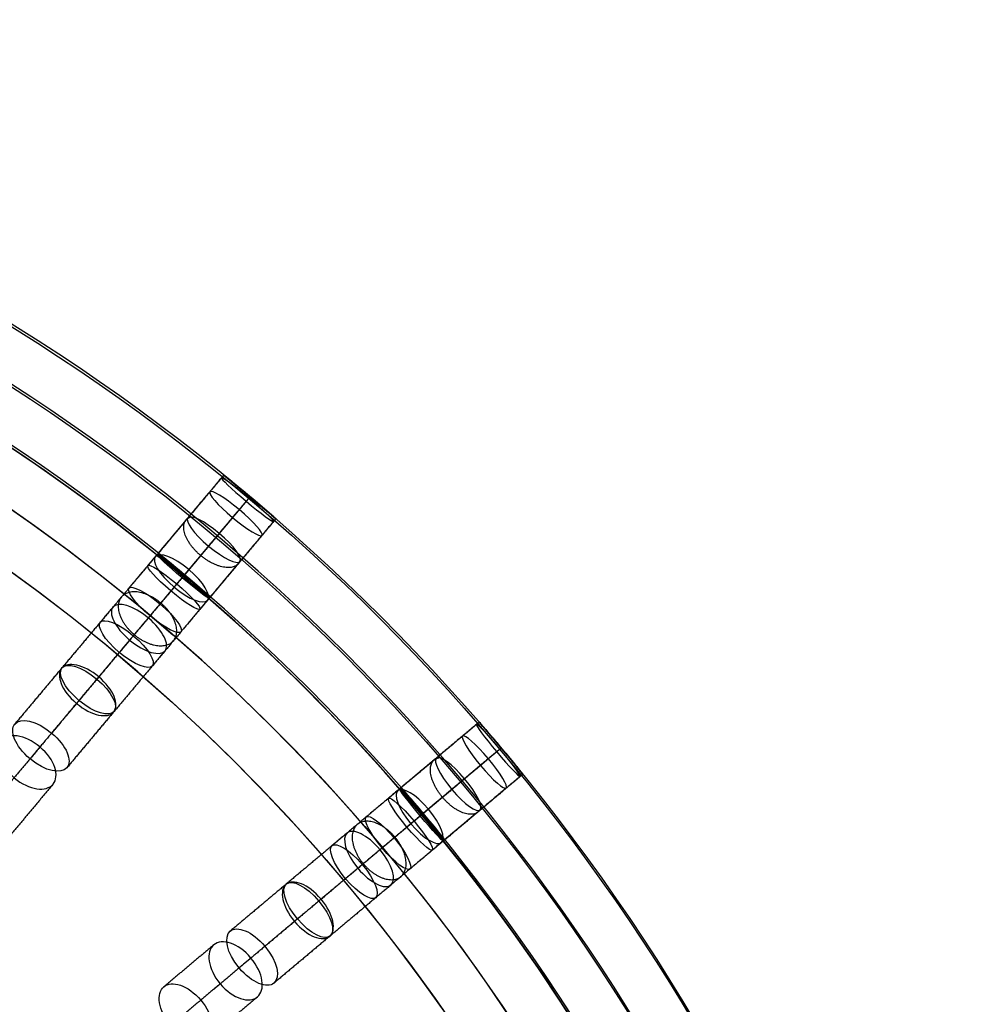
# Model space of a CAD drawing. Header units: millimetres. Extents: x -60 to 60, y -60 to 60.
# Tile 61 of 61: x 32 to 60, y 31 to 60. Entities that reach past the tile are written whole.
import ezdxf

# ---------------------------------------------------------------- set-up
doc = ezdxf.new("R2010")
doc.units = ezdxf.units.MM
doc.header["$MEASUREMENT"] = 0
doc.layers.add('Metal', color=7, linetype='Continuous', true_color=0xb2b2b2)
doc.layers.add('Opal glass', color=7, linetype='Continuous', true_color=0x7b7b7b)

msp = doc.modelspace()

# ---------------------------------------------------------------- linework, layer by layer
at = {"layer": 'Metal'}
for centre, radius in [((0.397, -0.384, 97.154), 56.961), ((0.397, -0.384, 93.154), 53.961), ((0.397, -0.384, 100.154), 53.961)]:
    msp.add_circle(centre, radius, dxfattribs=at)
for centre, radius, start, end in [((0.39, -0.346, 97.154), 60, 0, 180), ((0.39, -0.346, 107.154), 60, 0, 180), ((0.39, -0.346, 97.154), 60, 0, 180), ((0.39, -0.346, 97.154), 58.5, 0, 180), ((0.39, -0.346, 97.154), 57, 0, 180), ((0.39, -0.346, 107.154), 57, 0, 180), ((0.39, -0.346, 97.154), 57, 0, 180), ((0.397, -0.384, 107.154), 56.961, 285.0362, 95.9739), ((0.397, -0.384, 107.154), 56.961, 285.0362, 95.9739), ((0.397, -0.384, 102.154), 56.961, 285.5577, 85.3424), ((0.397, -0.384, 107.154), 55.461, 285.159, 95.8511), ((0.397, -0.384, 107.154), 53.961, 285.2887, 95.7214), ((0.397, -0.384, 107.154), 53.961, 285.2887, 95.7214)]:
    msp.add_arc(centre, radius, start, end, dxfattribs=at)
for points in [[(38.119, 46.174, 110.675), (37.171, 45.043, 110.171), (36.222, 43.912, 109.668)], [(38.186, 46.253, 100.34), (37.222, 45.104, 100.216), (36.257, 43.954, 100.093)], [(38.186, 46.253, 105.449), (37.222, 45.104, 105.106), (36.257, 43.954, 104.763)], [(37.776, 45.764, 115.88), (36.863, 44.677, 115.195), (35.951, 43.589, 114.509)], [(38.924, 45.577, 109.639), (37.97, 44.44, 109.133), (37.017, 43.304, 108.627)], [(38.957, 45.617, 99.337), (37.993, 44.467, 99.213), (37.029, 43.318, 99.09)], [(38.957, 45.617, 101.344), (37.993, 44.467, 101.22), (37.029, 43.318, 101.097)], [(38.957, 45.617, 104.425), (37.993, 44.467, 104.083), (37.029, 43.318, 103.74)], [(38.957, 45.617, 106.477), (37.993, 44.467, 106.134), (37.029, 43.318, 105.791)], [(38.639, 45.238, 114.842), (37.722, 44.144, 114.153), (36.804, 43.05, 113.464)], [(38.846, 45.484, 111.711), (37.902, 44.359, 111.209), (36.958, 43.233, 110.708)], [(37.13, 44.994, 121.099), (36.263, 43.962, 120.266), (35.397, 42.929, 119.433)], [(38.443, 45.004, 116.916), (37.536, 43.923, 116.235), (36.629, 42.842, 115.554)], [(39.718, 44.967, 100.34), (38.754, 43.818, 100.216), (37.789, 42.669, 100.093)], [(39.718, 44.967, 105.449), (38.754, 43.818, 105.106), (37.789, 42.669, 104.763)], [(39.652, 44.888, 110.675), (38.703, 43.757, 110.171), (37.754, 42.626, 109.668)], [(38.052, 44.538, 120.075), (37.181, 43.499, 119.236), (36.309, 42.46, 118.398)], [(39.308, 44.479, 115.88), (38.395, 43.391, 115.195), (37.483, 42.304, 114.509)], [(37.738, 44.163, 122.123), (36.877, 43.137, 121.295), (36.016, 42.111, 120.467)], [(36.176, 43.858, 126.268), (35.365, 42.891, 125.3), (34.553, 41.924, 124.333)], [(37.158, 43.472, 125.266), (36.342, 42.499, 124.292), (35.525, 41.526, 123.318)], [(38.662, 43.708, 121.099), (37.795, 42.676, 120.266), (36.929, 41.643, 119.433)], [(36.725, 42.956, 127.269), (35.919, 41.996, 126.308), (35.113, 41.035, 125.346)], [(34.926, 42.367, 131.296), (34.175, 41.473, 130.212), (33.425, 40.579, 129.128)], [(37.708, 42.572, 126.268), (36.897, 41.605, 125.3), (36.085, 40.638, 124.333)], [(35.965, 42.05, 130.326), (35.21, 41.15, 129.235), (34.454, 40.25, 128.144)], [(35.417, 41.398, 132.265), (34.672, 40.509, 131.187), (33.926, 39.621, 130.11)], [(36.458, 41.082, 131.296), (35.707, 40.187, 130.212), (34.957, 39.293, 129.128)], [(33.415, 40.567, 136.058), (32.726, 39.747, 134.883), (32.038, 38.926, 133.708)], [(34.508, 40.314, 135.131), (33.815, 39.488, 133.949), (33.122, 38.662, 132.766)], [(33.853, 39.534, 136.983), (33.169, 38.718, 135.815), (32.485, 37.903, 134.648)], [(34.947, 39.282, 136.058), (34.258, 38.461, 134.883), (33.57, 37.64, 133.708)], [(45.624, 38.915, 110.675), (44.493, 37.966, 110.171), (43.363, 37.017, 109.668)], [(45.704, 38.982, 100.34), (44.554, 38.017, 100.216), (43.405, 37.053, 100.093)], [(45.704, 38.982, 105.449), (44.554, 38.017, 105.106), (43.405, 37.053, 104.763)], [(45.215, 38.572, 115.88), (44.127, 37.659, 115.195), (43.04, 36.747, 114.509)], [(32.777, 38.251, 139.733), (32.157, 37.512, 138.451), (31.537, 36.774, 137.169)], [(46.22, 38.11, 111.711), (45.095, 37.166, 111.209), (43.97, 36.221, 110.708)], [(46.313, 38.188, 109.639), (45.177, 37.234, 109.133), (44.04, 36.281, 108.627)], [(46.353, 38.221, 99.337), (45.204, 37.257, 99.213), (44.055, 36.293, 99.09)], [(46.353, 38.221, 101.344), (45.204, 37.257, 101.22), (44.055, 36.293, 101.097)], [(46.353, 38.221, 104.425), (45.204, 37.257, 104.083), (44.055, 36.293, 103.74)], [(46.353, 38.221, 106.477), (45.204, 37.257, 106.134), (44.055, 36.293, 105.791)], [(44.445, 37.925, 121.099), (43.412, 37.059, 120.266), (42.38, 36.193, 119.433)], [(45.74, 37.707, 116.916), (44.659, 36.8, 116.235), (43.578, 35.893, 115.554)], [(45.974, 37.903, 114.842), (44.88, 36.985, 114.153), (43.786, 36.068, 113.464)], [(46.91, 37.383, 110.675), (45.779, 36.434, 110.171), (44.648, 35.485, 109.668)], [(46.989, 37.45, 100.34), (45.84, 36.485, 100.216), (44.691, 35.521, 100.093)], [(46.989, 37.45, 105.449), (45.84, 36.485, 105.106), (44.691, 35.521, 104.763)], [(33.164, 37.156, 140.612), (32.548, 36.423, 139.339), (31.933, 35.689, 138.066)], [(45.274, 37.316, 120.075), (44.235, 36.444, 119.236), (43.197, 35.573, 118.398)], [(43.308, 36.972, 126.268), (42.341, 36.161, 125.3), (41.374, 35.349, 124.333)], [(44.899, 37.002, 122.123), (43.873, 36.14, 121.295), (42.847, 35.279, 120.467)], [(46.5, 37.04, 115.88), (45.413, 36.127, 115.195), (44.325, 35.215, 114.509)], [(44.209, 36.422, 125.266), (43.235, 35.605, 124.292), (42.262, 34.789, 123.318)], [(45.73, 36.393, 121.099), (44.698, 35.527, 120.266), (43.665, 34.661, 119.433)], [(43.693, 35.989, 127.269), (42.732, 35.183, 126.308), (41.771, 34.376, 125.346)], [(41.818, 35.721, 131.296), (40.924, 34.971, 130.212), (40.029, 34.221, 129.128)], [(44.594, 35.44, 126.268), (43.627, 34.629, 125.3), (42.66, 33.817, 124.333)], [(42.786, 35.229, 130.326), (41.886, 34.473, 129.235), (40.986, 33.718, 128.144)], [(42.134, 34.681, 132.265), (41.245, 33.935, 131.187), (40.357, 33.19, 130.11)], [(40.018, 34.211, 136.058), (39.197, 33.522, 134.883), (38.377, 32.834, 133.708)], [(43.104, 34.189, 131.296), (42.209, 33.439, 130.212), (41.315, 32.689, 129.128)], [(41.05, 33.772, 135.131), (40.224, 33.079, 133.949), (39.398, 32.386, 132.766)], [(40.27, 33.117, 136.983), (39.455, 32.433, 135.815), (38.639, 31.749, 134.648)], [(41.303, 32.679, 136.058), (40.483, 31.99, 134.883), (39.662, 31.302, 133.708)], [(37.892, 32.427, 140.612), (37.159, 31.812, 139.339), (36.425, 31.196, 138.066)], [(38.987, 32.041, 139.733), (38.249, 31.421, 138.451), (37.51, 30.801, 137.169)], [(38.082, 31.282, 141.49), (37.354, 30.67, 140.225), (36.625, 30.058, 138.96)], [(39.178, 30.895, 140.612), (38.444, 30.28, 139.339), (37.711, 29.664, 138.066)]]:
    msp.add_open_spline(points, degree=2, dxfattribs=at)
for points, knots in [([(38.924, 45.577, 109.639), (39.363, 45.209, 109.639), (39.672, 44.913, 110.124), (39.652, 44.888, 110.675), (39.631, 44.863, 111.226), (39.284, 45.116, 111.711), (38.846, 45.484, 111.711), (38.407, 45.852, 111.711), (38.099, 46.149, 111.226), (38.119, 46.174, 110.675), (38.14, 46.198, 110.124), (38.486, 45.945, 109.639), (38.924, 45.577, 109.639)], [0, 0, 0, 0, 1.771564, 1.771564, 1.771564, 3.542859, 3.542859, 3.542859, 5.314153, 5.314153, 5.314153, 7.085717, 7.085717, 7.085717, 7.085717]), ([(38.924, 45.577, 109.639), (39.363, 45.209, 109.639), (39.672, 44.913, 110.124), (39.652, 44.888, 110.675), (39.631, 44.863, 111.226), (39.284, 45.116, 111.711), (38.846, 45.484, 111.711), (38.407, 45.852, 111.711), (38.099, 46.149, 111.226), (38.119, 46.174, 110.675), (38.14, 46.198, 110.124), (38.486, 45.945, 109.639), (38.924, 45.577, 109.639)], [0, 0, 0, 0, 1.771564, 1.771564, 1.771564, 3.542859, 3.542859, 3.542859, 5.314153, 5.314153, 5.314153, 7.085717, 7.085717, 7.085717, 7.085717]), ([(38.957, 45.617, 99.337), (39.382, 45.26, 99.337), (39.718, 44.967, 99.787), (39.718, 44.967, 100.34), (39.718, 44.967, 100.892), (39.382, 45.26, 101.344), (38.957, 45.617, 101.344), (38.533, 45.973, 101.344), (38.186, 46.253, 100.892), (38.186, 46.253, 100.34), (38.186, 46.253, 99.787), (38.533, 45.973, 99.337), (38.957, 45.617, 99.337)], [0, 0, 0, 0, 1.740253, 1.740253, 1.740253, 3.481484, 3.481484, 3.481484, 5.222715, 5.222715, 5.222715, 6.962967, 6.962967, 6.962967, 6.962967]), ([(38.957, 45.617, 104.425), (39.391, 45.253, 104.425), (39.718, 44.967, 104.897), (39.718, 44.967, 105.449), (39.718, 44.967, 106.001), (39.391, 45.252, 106.477), (38.957, 45.617, 106.477), (38.523, 45.981, 106.477), (38.186, 46.253, 106.001), (38.186, 46.253, 105.449), (38.186, 46.253, 104.897), (38.524, 45.98, 104.425), (38.957, 45.617, 104.425)], [0, 0, 0, 0, 1.75927, 1.75927, 1.75927, 3.521382, 3.521382, 3.521382, 5.283493, 5.283493, 5.283493, 7.042763, 7.042763, 7.042763, 7.042763]), ([(38.957, 45.617, 99.337), (39.382, 45.26, 99.337), (39.718, 44.967, 99.787), (39.718, 44.967, 100.34), (39.718, 44.967, 100.892), (39.382, 45.26, 101.344), (38.957, 45.617, 101.344), (38.533, 45.973, 101.344), (38.186, 46.253, 100.892), (38.186, 46.253, 100.34), (38.186, 46.253, 99.787), (38.533, 45.973, 99.337), (38.957, 45.617, 99.337)], [0, 0, 0, 0, 1.740253, 1.740253, 1.740253, 3.481484, 3.481484, 3.481484, 5.222715, 5.222715, 5.222715, 6.962967, 6.962967, 6.962967, 6.962967]), ([(38.957, 45.617, 104.425), (39.391, 45.253, 104.425), (39.718, 44.967, 104.897), (39.718, 44.967, 105.449), (39.718, 44.967, 106.001), (39.391, 45.252, 106.477), (38.957, 45.617, 106.477), (38.523, 45.981, 106.477), (38.186, 46.253, 106.001), (38.186, 46.253, 105.449), (38.186, 46.253, 104.897), (38.524, 45.98, 104.425), (38.957, 45.617, 104.425)], [0, 0, 0, 0, 1.75927, 1.75927, 1.75927, 3.521382, 3.521382, 3.521382, 5.283493, 5.283493, 5.283493, 7.042763, 7.042763, 7.042763, 7.042763]), ([(38.639, 45.238, 114.842), (39.082, 44.866, 114.842), (39.359, 44.54, 115.334), (39.308, 44.479, 115.88), (39.256, 44.417, 116.425), (38.886, 44.633, 116.916), (38.443, 45.004, 116.916), (38.001, 45.375, 116.916), (37.724, 45.703, 116.425), (37.776, 45.764, 115.88), (37.827, 45.826, 115.334), (38.197, 45.609, 114.842), (38.639, 45.238, 114.842)], [0, 0, 0, 0, 1.781258, 1.781258, 1.781258, 3.562118, 3.562118, 3.562118, 5.342978, 5.342978, 5.342978, 7.124236, 7.124236, 7.124236, 7.124236]), ([(38.639, 45.238, 114.842), (39.082, 44.866, 114.842), (39.359, 44.54, 115.334), (39.308, 44.479, 115.88), (39.256, 44.417, 116.425), (38.886, 44.633, 116.916), (38.443, 45.004, 116.916), (38.001, 45.375, 116.916), (37.724, 45.703, 116.425), (37.776, 45.764, 115.88), (37.827, 45.826, 115.334), (38.197, 45.609, 114.842), (38.639, 45.238, 114.842)], [0, 0, 0, 0, 1.781258, 1.781258, 1.781258, 3.562118, 3.562118, 3.562118, 5.342978, 5.342978, 5.342978, 7.124236, 7.124236, 7.124236, 7.124236]), ([(38.052, 44.538, 120.075), (38.497, 44.165, 120.075), (38.744, 43.807, 120.563), (38.662, 43.708, 121.099), (38.579, 43.61, 121.636), (38.182, 43.79, 122.123), (37.738, 44.163, 122.123), (37.293, 44.536, 122.123), (37.047, 44.896, 121.636), (37.13, 44.994, 121.099), (37.212, 45.092, 120.563), (37.608, 44.911, 120.075), (38.052, 44.538, 120.075)], [0, 0, 0, 0, 1.78617, 1.78617, 1.78617, 3.57187, 3.57187, 3.57187, 5.35757, 5.35757, 5.35757, 7.143741, 7.143741, 7.143741, 7.143741]), ([(38.052, 44.538, 120.075), (38.497, 44.165, 120.075), (38.744, 43.807, 120.563), (38.662, 43.708, 121.099), (38.579, 43.61, 121.636), (38.182, 43.79, 122.123), (37.738, 44.163, 122.123), (37.293, 44.536, 122.123), (37.047, 44.896, 121.636), (37.13, 44.994, 121.099), (37.212, 45.092, 120.563), (37.608, 44.911, 120.075), (38.052, 44.538, 120.075)], [0, 0, 0, 0, 1.78617, 1.78617, 1.78617, 3.57187, 3.57187, 3.57187, 5.35757, 5.35757, 5.35757, 7.143741, 7.143741, 7.143741, 7.143741]), ([(37.158, 43.472, 125.266), (37.605, 43.098, 125.266), (37.821, 42.707, 125.746), (37.708, 42.572, 126.268), (37.595, 42.438, 126.791), (37.171, 42.582, 127.269), (36.725, 42.956, 127.269), (36.279, 43.331, 127.269), (36.063, 43.723, 126.791), (36.176, 43.858, 126.268), (36.289, 43.992, 125.746), (36.712, 43.847, 125.266), (37.158, 43.472, 125.266)], [0, 0, 0, 0, 1.789798, 1.789798, 1.789798, 3.579069, 3.579069, 3.579069, 5.36834, 5.36834, 5.36834, 7.158138, 7.158138, 7.158138, 7.158138]), ([(37.158, 43.472, 125.266), (37.605, 43.098, 125.266), (37.821, 42.707, 125.746), (37.708, 42.572, 126.268), (37.595, 42.438, 126.791), (37.171, 42.582, 127.269), (36.725, 42.956, 127.269), (36.279, 43.331, 127.269), (36.063, 43.723, 126.791), (36.176, 43.858, 126.268), (36.289, 43.992, 125.746), (36.712, 43.847, 125.266), (37.158, 43.472, 125.266)], [0, 0, 0, 0, 1.789798, 1.789798, 1.789798, 3.579069, 3.579069, 3.579069, 5.36834, 5.36834, 5.36834, 7.158138, 7.158138, 7.158138, 7.158138]), ([(37.017, 43.304, 108.627), (36.576, 43.673, 108.627), (36.237, 43.931, 109.117), (36.222, 43.912, 109.668), (36.206, 43.893, 110.219), (36.517, 43.603, 110.708), (36.958, 43.233, 110.708), (37.398, 42.864, 110.708), (37.738, 42.608, 110.219), (37.754, 42.626, 109.668), (37.769, 42.645, 109.117), (37.457, 42.934, 108.627), (37.017, 43.304, 108.627)], [0, 0, 0, 0, 1.775599, 1.775599, 1.775599, 3.550861, 3.550861, 3.550861, 5.326123, 5.326123, 5.326123, 7.101722, 7.101722, 7.101722, 7.101722]), ([(37.017, 43.304, 108.627), (36.576, 43.673, 108.627), (36.237, 43.931, 109.117), (36.222, 43.912, 109.668), (36.206, 43.893, 110.219), (36.517, 43.603, 110.708), (36.958, 43.233, 110.708), (37.398, 42.864, 110.708), (37.738, 42.608, 110.219), (37.754, 42.626, 109.668), (37.769, 42.645, 109.117), (37.457, 42.934, 108.627), (37.017, 43.304, 108.627)], [0, 0, 0, 0, 1.775599, 1.775599, 1.775599, 3.550861, 3.550861, 3.550861, 5.326123, 5.326123, 5.326123, 7.101722, 7.101722, 7.101722, 7.101722]), ([(37.029, 43.318, 99.09), (36.605, 43.674, 99.09), (36.257, 43.954, 99.54), (36.257, 43.954, 100.093), (36.257, 43.954, 100.645), (36.604, 43.675, 101.097), (37.029, 43.318, 101.097), (37.454, 42.962, 101.097), (37.789, 42.669, 100.645), (37.789, 42.669, 100.093), (37.789, 42.669, 99.54), (37.453, 42.962, 99.09), (37.029, 43.318, 99.09)], [0, 0, 0, 0, 1.740233, 1.740233, 1.740233, 3.481496, 3.481496, 3.481496, 5.222758, 5.222758, 5.222758, 6.962991, 6.962991, 6.962991, 6.962991]), ([(37.029, 43.318, 103.74), (36.596, 43.682, 103.74), (36.257, 43.954, 104.211), (36.257, 43.954, 104.763), (36.257, 43.954, 105.315), (36.595, 43.683, 105.791), (37.029, 43.318, 105.791), (37.463, 42.954, 105.791), (37.789, 42.669, 105.315), (37.789, 42.669, 104.763), (37.789, 42.669, 104.211), (37.462, 42.955, 103.74), (37.029, 43.318, 103.74)], [0, 0, 0, 0, 1.759201, 1.759201, 1.759201, 3.521393, 3.521393, 3.521393, 5.283586, 5.283586, 5.283586, 7.042787, 7.042787, 7.042787, 7.042787]), ([(37.029, 43.318, 99.09), (36.605, 43.674, 99.09), (36.257, 43.954, 99.54), (36.257, 43.954, 100.093), (36.257, 43.954, 100.645), (36.604, 43.675, 101.097), (37.029, 43.318, 101.097), (37.454, 42.962, 101.097), (37.789, 42.669, 100.645), (37.789, 42.669, 100.093), (37.789, 42.669, 99.54), (37.453, 42.962, 99.09), (37.029, 43.318, 99.09)], [0, 0, 0, 0, 1.740233, 1.740233, 1.740233, 3.481496, 3.481496, 3.481496, 5.222758, 5.222758, 5.222758, 6.962991, 6.962991, 6.962991, 6.962991]), ([(37.029, 43.318, 103.74), (36.596, 43.682, 103.74), (36.257, 43.954, 104.211), (36.257, 43.954, 104.763), (36.257, 43.954, 105.315), (36.595, 43.683, 105.791), (37.029, 43.318, 105.791), (37.463, 42.954, 105.791), (37.789, 42.669, 105.315), (37.789, 42.669, 104.763), (37.789, 42.669, 104.211), (37.462, 42.955, 103.74), (37.029, 43.318, 103.74)], [0, 0, 0, 0, 1.759201, 1.759201, 1.759201, 3.521393, 3.521393, 3.521393, 5.283586, 5.283586, 5.283586, 7.042787, 7.042787, 7.042787, 7.042787]), ([(36.804, 43.05, 113.464), (36.359, 43.423, 113.464), (35.997, 43.644, 113.963), (35.951, 43.589, 114.509), (35.905, 43.535, 115.056), (36.184, 43.215, 115.554), (36.629, 42.842, 115.554), (37.074, 42.468, 115.554), (37.437, 42.249, 115.056), (37.483, 42.304, 114.509), (37.529, 42.358, 113.963), (37.249, 42.677, 113.464), (36.804, 43.05, 113.464)], [0, 0, 0, 0, 1.786582, 1.786582, 1.786582, 3.572664, 3.572664, 3.572664, 5.358745, 5.358745, 5.358745, 7.145328, 7.145328, 7.145328, 7.145328]), ([(36.804, 43.05, 113.464), (36.359, 43.423, 113.464), (35.997, 43.644, 113.963), (35.951, 43.589, 114.509), (35.905, 43.535, 115.056), (36.184, 43.215, 115.554), (36.629, 42.842, 115.554), (37.074, 42.468, 115.554), (37.437, 42.249, 115.056), (37.483, 42.304, 114.509), (37.529, 42.358, 113.963), (37.249, 42.677, 113.464), (36.804, 43.05, 113.464)], [0, 0, 0, 0, 1.786582, 1.786582, 1.786582, 3.572664, 3.572664, 3.572664, 5.358745, 5.358745, 5.358745, 7.145328, 7.145328, 7.145328, 7.145328]), ([(36.309, 42.46, 118.398), (35.862, 42.836, 118.398), (35.473, 43.02, 118.895), (35.397, 42.929, 119.433), (35.32, 42.838, 119.971), (35.568, 42.486, 120.467), (36.016, 42.111, 120.467), (36.463, 41.735, 120.467), (36.853, 41.552, 119.971), (36.929, 41.643, 119.433), (37.005, 41.734, 118.895), (36.756, 42.085, 118.398), (36.309, 42.46, 118.398)], [0, 0, 0, 0, 1.79217, 1.79217, 1.79217, 3.583746, 3.583746, 3.583746, 5.375322, 5.375322, 5.375322, 7.167492, 7.167492, 7.167492, 7.167492]), ([(36.309, 42.46, 118.398), (35.862, 42.836, 118.398), (35.473, 43.02, 118.895), (35.397, 42.929, 119.433), (35.32, 42.838, 119.971), (35.568, 42.486, 120.467), (36.016, 42.111, 120.467), (36.463, 41.735, 120.467), (36.853, 41.552, 119.971), (36.929, 41.643, 119.433), (37.005, 41.734, 118.895), (36.756, 42.085, 118.398), (36.309, 42.46, 118.398)], [0, 0, 0, 0, 1.79217, 1.79217, 1.79217, 3.583746, 3.583746, 3.583746, 5.375322, 5.375322, 5.375322, 7.167492, 7.167492, 7.167492, 7.167492]), ([(35.965, 42.05, 130.326), (36.412, 41.675, 130.326), (36.6, 41.252, 130.792), (36.458, 41.082, 131.296), (36.315, 40.912, 131.801), (35.864, 41.023, 132.265), (35.417, 41.398, 132.265), (34.97, 41.773, 132.265), (34.783, 42.197, 131.801), (34.926, 42.367, 131.296), (35.068, 42.537, 130.792), (35.518, 42.425, 130.326), (35.965, 42.05, 130.326)], [0, 0, 0, 0, 1.791388, 1.791388, 1.791388, 3.582224, 3.582224, 3.582224, 5.37306, 5.37306, 5.37306, 7.164447, 7.164447, 7.164447, 7.164447]), ([(35.965, 42.05, 130.326), (36.412, 41.675, 130.326), (36.6, 41.252, 130.792), (36.458, 41.082, 131.296), (36.315, 40.912, 131.801), (35.864, 41.023, 132.265), (35.417, 41.398, 132.265), (34.97, 41.773, 132.265), (34.783, 42.197, 131.801), (34.926, 42.367, 131.296), (35.068, 42.537, 130.792), (35.518, 42.425, 130.326), (35.965, 42.05, 130.326)], [0, 0, 0, 0, 1.791388, 1.791388, 1.791388, 3.582224, 3.582224, 3.582224, 5.37306, 5.37306, 5.37306, 7.164447, 7.164447, 7.164447, 7.164447]), ([(35.525, 41.526, 123.318), (35.076, 41.903, 123.318), (34.66, 42.051, 123.807), (34.553, 41.924, 124.333), (34.447, 41.797, 124.858), (34.664, 41.411, 125.346), (35.113, 41.035, 125.346), (35.562, 40.658, 125.346), (35.979, 40.511, 124.858), (36.085, 40.638, 124.333), (36.192, 40.765, 123.807), (35.974, 41.149, 123.318), (35.525, 41.526, 123.318)], [0, 0, 0, 0, 1.796305, 1.796305, 1.796305, 3.591944, 3.591944, 3.591944, 5.387583, 5.387583, 5.387583, 7.183888, 7.183888, 7.183888, 7.183888]), ([(35.525, 41.526, 123.318), (35.076, 41.903, 123.318), (34.66, 42.051, 123.807), (34.553, 41.924, 124.333), (34.447, 41.797, 124.858), (34.664, 41.411, 125.346), (35.113, 41.035, 125.346), (35.562, 40.658, 125.346), (35.979, 40.511, 124.858), (36.085, 40.638, 124.333), (36.192, 40.765, 123.807), (35.974, 41.149, 123.318), (35.525, 41.526, 123.318)], [0, 0, 0, 0, 1.796305, 1.796305, 1.796305, 3.591944, 3.591944, 3.591944, 5.387583, 5.387583, 5.387583, 7.183888, 7.183888, 7.183888, 7.183888]), ([(34.508, 40.314, 135.131), (34.954, 39.939, 135.131), (35.118, 39.485, 135.575), (34.947, 39.282, 136.058), (34.776, 39.078, 136.541), (34.299, 39.159, 136.983), (33.853, 39.534, 136.983), (33.407, 39.908, 136.983), (33.244, 40.364, 136.541), (33.415, 40.567, 136.058), (33.586, 40.771, 135.575), (34.062, 40.688, 135.131), (34.508, 40.314, 135.131)], [0, 0, 0, 0, 1.789505, 1.789505, 1.789505, 3.578487, 3.578487, 3.578487, 5.36747, 5.36747, 5.36747, 7.156975, 7.156975, 7.156975, 7.156975]), ([(34.508, 40.314, 135.131), (34.954, 39.939, 135.131), (35.118, 39.485, 135.575), (34.947, 39.282, 136.058), (34.776, 39.078, 136.541), (34.299, 39.159, 136.983), (33.853, 39.534, 136.983), (33.407, 39.908, 136.983), (33.244, 40.364, 136.541), (33.415, 40.567, 136.058), (33.586, 40.771, 135.575), (34.062, 40.688, 135.131), (34.508, 40.314, 135.131)], [0, 0, 0, 0, 1.789505, 1.789505, 1.789505, 3.578487, 3.578487, 3.578487, 5.36747, 5.36747, 5.36747, 7.156975, 7.156975, 7.156975, 7.156975]), ([(34.454, 40.25, 128.144), (34.005, 40.627, 128.144), (33.561, 40.741, 128.62), (33.425, 40.579, 129.128), (33.288, 40.416, 129.636), (33.477, 39.998, 130.11), (33.926, 39.621, 130.11), (34.376, 39.243, 130.11), (34.82, 39.13, 129.636), (34.957, 39.293, 129.128), (35.093, 39.456, 128.62), (34.904, 39.873, 128.144), (34.454, 40.25, 128.144)], [0, 0, 0, 0, 1.79812, 1.79812, 1.79812, 3.595541, 3.595541, 3.595541, 5.392963, 5.392963, 5.392963, 7.191082, 7.191082, 7.191082, 7.191082]), ([(34.454, 40.25, 128.144), (34.005, 40.627, 128.144), (33.561, 40.741, 128.62), (33.425, 40.579, 129.128), (33.288, 40.416, 129.636), (33.477, 39.998, 130.11), (33.926, 39.621, 130.11), (34.376, 39.243, 130.11), (34.82, 39.13, 129.636), (34.957, 39.293, 129.128), (35.093, 39.456, 128.62), (34.904, 39.873, 128.144), (34.454, 40.25, 128.144)], [0, 0, 0, 0, 1.79812, 1.79812, 1.79812, 3.595541, 3.595541, 3.595541, 5.392963, 5.392963, 5.392963, 7.191082, 7.191082, 7.191082, 7.191082]), ([(33.122, 38.662, 132.766), (32.673, 39.039, 132.766), (32.203, 39.123, 133.22), (32.038, 38.926, 133.708), (31.873, 38.729, 134.195), (32.036, 38.279, 134.648), (32.485, 37.903, 134.648), (32.934, 37.526, 134.648), (33.405, 37.444, 134.195), (33.57, 37.64, 133.708), (33.735, 37.837, 133.22), (33.571, 38.285, 132.766), (33.122, 38.662, 132.766)], [0, 0, 0, 0, 1.79597, 1.79597, 1.79597, 3.591281, 3.591281, 3.591281, 5.386591, 5.386591, 5.386591, 7.182562, 7.182562, 7.182562, 7.182562]), ([(33.122, 38.662, 132.766), (32.673, 39.039, 132.766), (32.203, 39.123, 133.22), (32.038, 38.926, 133.708), (31.873, 38.729, 134.195), (32.036, 38.279, 134.648), (32.485, 37.903, 134.648), (32.934, 37.526, 134.648), (33.405, 37.444, 134.195), (33.57, 37.64, 133.708), (33.735, 37.837, 133.22), (33.571, 38.285, 132.766), (33.122, 38.662, 132.766)], [0, 0, 0, 0, 1.79597, 1.79597, 1.79597, 3.591281, 3.591281, 3.591281, 5.386591, 5.386591, 5.386591, 7.182562, 7.182562, 7.182562, 7.182562]), ([(46.313, 38.188, 109.639), (46.681, 37.749, 109.639), (46.935, 37.404, 110.124), (46.91, 37.383, 110.675), (46.885, 37.362, 111.226), (46.588, 37.671, 111.711), (46.22, 38.11, 111.711), (45.852, 38.548, 111.711), (45.6, 38.894, 111.226), (45.624, 38.915, 110.675), (45.649, 38.936, 110.124), (45.945, 38.627, 109.639), (46.313, 38.188, 109.639)], [0, 0, 0, 0, 1.771564, 1.771564, 1.771564, 3.542859, 3.542859, 3.542859, 5.314153, 5.314153, 5.314153, 7.085717, 7.085717, 7.085717, 7.085717]), ([(46.313, 38.188, 109.639), (46.681, 37.749, 109.639), (46.935, 37.404, 110.124), (46.91, 37.383, 110.675), (46.885, 37.362, 111.226), (46.588, 37.671, 111.711), (46.22, 38.11, 111.711), (45.852, 38.548, 111.711), (45.6, 38.894, 111.226), (45.624, 38.915, 110.675), (45.649, 38.936, 110.124), (45.945, 38.627, 109.639), (46.313, 38.188, 109.639)], [0, 0, 0, 0, 1.771564, 1.771564, 1.771564, 3.542859, 3.542859, 3.542859, 5.314153, 5.314153, 5.314153, 7.085717, 7.085717, 7.085717, 7.085717]), ([(46.353, 38.221, 99.337), (46.709, 37.797, 99.337), (46.989, 37.45, 99.787), (46.989, 37.45, 100.34), (46.989, 37.45, 100.892), (46.709, 37.796, 101.344), (46.353, 38.221, 101.344), (45.996, 38.646, 101.344), (45.704, 38.982, 100.892), (45.704, 38.982, 100.34), (45.704, 38.982, 99.787), (45.997, 38.645, 99.337), (46.353, 38.221, 99.337)], [0, 0, 0, 0, 1.740253, 1.740253, 1.740253, 3.481484, 3.481484, 3.481484, 5.222715, 5.222715, 5.222715, 6.962967, 6.962967, 6.962967, 6.962967]), ([(46.353, 38.221, 104.425), (46.716, 37.788, 104.425), (46.989, 37.45, 104.897), (46.989, 37.45, 105.449), (46.989, 37.45, 106.001), (46.717, 37.787, 106.477), (46.353, 38.221, 106.477), (45.988, 38.655, 106.477), (45.704, 38.982, 106.001), (45.704, 38.982, 105.449), (45.704, 38.982, 104.897), (45.989, 38.655, 104.425), (46.353, 38.221, 104.425)], [0, 0, 0, 0, 1.75927, 1.75927, 1.75927, 3.521382, 3.521382, 3.521382, 5.283493, 5.283493, 5.283493, 7.042763, 7.042763, 7.042763, 7.042763]), ([(46.353, 38.221, 99.337), (46.709, 37.797, 99.337), (46.989, 37.45, 99.787), (46.989, 37.45, 100.34), (46.989, 37.45, 100.892), (46.709, 37.796, 101.344), (46.353, 38.221, 101.344), (45.996, 38.646, 101.344), (45.704, 38.982, 100.892), (45.704, 38.982, 100.34), (45.704, 38.982, 99.787), (45.997, 38.645, 99.337), (46.353, 38.221, 99.337)], [0, 0, 0, 0, 1.740253, 1.740253, 1.740253, 3.481484, 3.481484, 3.481484, 5.222715, 5.222715, 5.222715, 6.962967, 6.962967, 6.962967, 6.962967]), ([(46.353, 38.221, 104.425), (46.716, 37.788, 104.425), (46.989, 37.45, 104.897), (46.989, 37.45, 105.449), (46.989, 37.45, 106.001), (46.717, 37.787, 106.477), (46.353, 38.221, 106.477), (45.988, 38.655, 106.477), (45.704, 38.982, 106.001), (45.704, 38.982, 105.449), (45.704, 38.982, 104.897), (45.989, 38.655, 104.425), (46.353, 38.221, 104.425)], [0, 0, 0, 0, 1.75927, 1.75927, 1.75927, 3.521382, 3.521382, 3.521382, 5.283493, 5.283493, 5.283493, 7.042763, 7.042763, 7.042763, 7.042763]), ([(32.777, 38.251, 139.733), (33.224, 37.876, 139.733), (33.361, 37.392, 140.155), (33.164, 37.156, 140.612), (32.966, 36.921, 141.07), (32.465, 36.971, 141.49), (32.018, 37.346, 141.49), (31.571, 37.721, 141.49), (31.434, 38.206, 141.07), (31.632, 38.442, 140.612), (31.829, 38.677, 140.155), (32.33, 38.626, 139.733), (32.777, 38.251, 139.733)], [0, 0, 0, 0, 1.791385, 1.791385, 1.791385, 3.582219, 3.582219, 3.582219, 5.373052, 5.373052, 5.373052, 7.164437, 7.164437, 7.164437, 7.164437]), ([(32.777, 38.251, 139.733), (33.224, 37.876, 139.733), (33.361, 37.392, 140.155), (33.164, 37.156, 140.612), (32.966, 36.921, 141.07), (32.465, 36.971, 141.49), (32.018, 37.346, 141.49), (31.571, 37.721, 141.49), (31.434, 38.206, 141.07), (31.632, 38.442, 140.612), (31.829, 38.677, 140.155), (32.33, 38.626, 139.733), (32.777, 38.251, 139.733)], [0, 0, 0, 0, 1.791385, 1.791385, 1.791385, 3.582219, 3.582219, 3.582219, 5.373052, 5.373052, 5.373052, 7.164437, 7.164437, 7.164437, 7.164437]), ([(45.974, 37.903, 114.842), (46.345, 37.46, 114.842), (46.562, 37.091, 115.334), (46.5, 37.04, 115.88), (46.439, 36.988, 116.425), (46.112, 37.264, 116.916), (45.74, 37.707, 116.916), (45.369, 38.15, 116.916), (45.153, 38.52, 116.425), (45.215, 38.572, 115.88), (45.276, 38.623, 115.334), (45.602, 38.346, 114.842), (45.974, 37.903, 114.842)], [0, 0, 0, 0, 1.781258, 1.781258, 1.781258, 3.562118, 3.562118, 3.562118, 5.342978, 5.342978, 5.342978, 7.124236, 7.124236, 7.124236, 7.124236]), ([(45.974, 37.903, 114.842), (46.345, 37.46, 114.842), (46.562, 37.091, 115.334), (46.5, 37.04, 115.88), (46.439, 36.988, 116.425), (46.112, 37.264, 116.916), (45.74, 37.707, 116.916), (45.369, 38.15, 116.916), (45.153, 38.52, 116.425), (45.215, 38.572, 115.88), (45.276, 38.623, 115.334), (45.602, 38.346, 114.842), (45.974, 37.903, 114.842)], [0, 0, 0, 0, 1.781258, 1.781258, 1.781258, 3.562118, 3.562118, 3.562118, 5.342978, 5.342978, 5.342978, 7.124236, 7.124236, 7.124236, 7.124236]), ([(45.274, 37.316, 120.075), (45.648, 36.871, 120.075), (45.828, 36.476, 120.563), (45.73, 36.393, 121.099), (45.632, 36.311, 121.636), (45.272, 36.557, 122.123), (44.899, 37.002, 122.123), (44.526, 37.446, 122.123), (44.346, 37.843, 121.636), (44.445, 37.925, 121.099), (44.543, 38.008, 120.563), (44.901, 37.761, 120.075), (45.274, 37.316, 120.075)], [0, 0, 0, 0, 1.78617, 1.78617, 1.78617, 3.57187, 3.57187, 3.57187, 5.35757, 5.35757, 5.35757, 7.143741, 7.143741, 7.143741, 7.143741]), ([(45.274, 37.316, 120.075), (45.648, 36.871, 120.075), (45.828, 36.476, 120.563), (45.73, 36.393, 121.099), (45.632, 36.311, 121.636), (45.272, 36.557, 122.123), (44.899, 37.002, 122.123), (44.526, 37.446, 122.123), (44.346, 37.843, 121.636), (44.445, 37.925, 121.099), (44.543, 38.008, 120.563), (44.901, 37.761, 120.075), (45.274, 37.316, 120.075)], [0, 0, 0, 0, 1.78617, 1.78617, 1.78617, 3.57187, 3.57187, 3.57187, 5.35757, 5.35757, 5.35757, 7.143741, 7.143741, 7.143741, 7.143741]), ([(44.209, 36.422, 125.266), (44.583, 35.976, 125.266), (44.729, 35.553, 125.746), (44.594, 35.44, 126.268), (44.46, 35.327, 126.791), (44.067, 35.543, 127.269), (43.693, 35.989, 127.269), (43.318, 36.435, 127.269), (43.174, 36.859, 126.791), (43.308, 36.972, 126.268), (43.443, 37.085, 125.746), (43.834, 36.868, 125.266), (44.209, 36.422, 125.266)], [0, 0, 0, 0, 1.789798, 1.789798, 1.789798, 3.579069, 3.579069, 3.579069, 5.368341, 5.368341, 5.368341, 7.158138, 7.158138, 7.158138, 7.158138]), ([(44.209, 36.422, 125.266), (44.583, 35.976, 125.266), (44.729, 35.553, 125.746), (44.594, 35.44, 126.268), (44.46, 35.327, 126.791), (44.067, 35.543, 127.269), (43.693, 35.989, 127.269), (43.318, 36.435, 127.269), (43.174, 36.859, 126.791), (43.308, 36.972, 126.268), (43.443, 37.085, 125.746), (43.834, 36.868, 125.266), (44.209, 36.422, 125.266)], [0, 0, 0, 0, 1.789798, 1.789798, 1.789798, 3.579069, 3.579069, 3.579069, 5.368341, 5.368341, 5.368341, 7.158138, 7.158138, 7.158138, 7.158138]), ([(44.04, 36.281, 108.627), (43.67, 36.721, 108.627), (43.381, 37.033, 109.117), (43.363, 37.017, 109.668), (43.344, 37.002, 110.219), (43.6, 36.662, 110.708), (43.97, 36.221, 110.708), (44.339, 35.781, 110.708), (44.63, 35.47, 110.219), (44.648, 35.485, 109.668), (44.667, 35.501, 109.117), (44.41, 35.84, 108.627), (44.04, 36.281, 108.627)], [0, 0, 0, 0, 1.775599, 1.775599, 1.775599, 3.550861, 3.550861, 3.550861, 5.326123, 5.326123, 5.326123, 7.101722, 7.101722, 7.101722, 7.101722]), ([(44.04, 36.281, 108.627), (43.67, 36.721, 108.627), (43.381, 37.033, 109.117), (43.363, 37.017, 109.668), (43.344, 37.002, 110.219), (43.6, 36.662, 110.708), (43.97, 36.221, 110.708), (44.339, 35.781, 110.708), (44.63, 35.47, 110.219), (44.648, 35.485, 109.668), (44.667, 35.501, 109.117), (44.41, 35.84, 108.627), (44.04, 36.281, 108.627)], [0, 0, 0, 0, 1.775599, 1.775599, 1.775599, 3.550861, 3.550861, 3.550861, 5.326123, 5.326123, 5.326123, 7.101722, 7.101722, 7.101722, 7.101722]), ([(44.055, 36.293, 99.09), (43.699, 36.717, 99.09), (43.405, 37.053, 99.54), (43.405, 37.053, 100.093), (43.405, 37.053, 100.645), (43.698, 36.717, 101.097), (44.055, 36.293, 101.097), (44.411, 35.868, 101.097), (44.691, 35.521, 100.645), (44.691, 35.521, 100.093), (44.691, 35.521, 99.54), (44.411, 35.868, 99.09), (44.055, 36.293, 99.09)], [0, 0, 0, 0, 1.740233, 1.740233, 1.740233, 3.481495, 3.481495, 3.481495, 5.222758, 5.222758, 5.222758, 6.962991, 6.962991, 6.962991, 6.962991]), ([(44.055, 36.293, 103.74), (43.691, 36.726, 103.74), (43.405, 37.053, 104.211), (43.405, 37.053, 104.763), (43.405, 37.053, 105.315), (43.69, 36.727, 105.791), (44.055, 36.293, 105.791), (44.419, 35.859, 105.791), (44.691, 35.521, 105.315), (44.691, 35.521, 104.763), (44.691, 35.521, 104.211), (44.418, 35.859, 103.74), (44.055, 36.293, 103.74)], [0, 0, 0, 0, 1.759201, 1.759201, 1.759201, 3.521393, 3.521393, 3.521393, 5.283586, 5.283586, 5.283586, 7.042787, 7.042787, 7.042787, 7.042787]), ([(44.055, 36.293, 99.09), (43.699, 36.717, 99.09), (43.405, 37.053, 99.54), (43.405, 37.053, 100.093), (43.405, 37.053, 100.645), (43.698, 36.717, 101.097), (44.055, 36.293, 101.097), (44.411, 35.868, 101.097), (44.691, 35.521, 100.645), (44.691, 35.521, 100.093), (44.691, 35.521, 99.54), (44.411, 35.868, 99.09), (44.055, 36.293, 99.09)], [0, 0, 0, 0, 1.740233, 1.740233, 1.740233, 3.481495, 3.481495, 3.481495, 5.222758, 5.222758, 5.222758, 6.962991, 6.962991, 6.962991, 6.962991]), ([(44.055, 36.293, 103.74), (43.691, 36.726, 103.74), (43.405, 37.053, 104.211), (43.405, 37.053, 104.763), (43.405, 37.053, 105.315), (43.69, 36.727, 105.791), (44.055, 36.293, 105.791), (44.419, 35.859, 105.791), (44.691, 35.521, 105.315), (44.691, 35.521, 104.763), (44.691, 35.521, 104.211), (44.418, 35.859, 103.74), (44.055, 36.293, 103.74)], [0, 0, 0, 0, 1.759201, 1.759201, 1.759201, 3.521393, 3.521393, 3.521393, 5.283586, 5.283586, 5.283586, 7.042787, 7.042787, 7.042787, 7.042787]), ([(43.786, 36.068, 113.464), (43.413, 36.513, 113.464), (43.094, 36.792, 113.963), (43.04, 36.747, 114.509), (42.985, 36.701, 115.056), (43.205, 36.338, 115.554), (43.578, 35.893, 115.554), (43.951, 35.448, 115.554), (44.271, 35.169, 115.056), (44.325, 35.215, 114.509), (44.38, 35.26, 113.963), (44.16, 35.622, 113.464), (43.786, 36.068, 113.464)], [0, 0, 0, 0, 1.786582, 1.786582, 1.786582, 3.572664, 3.572664, 3.572664, 5.358745, 5.358745, 5.358745, 7.145328, 7.145328, 7.145328, 7.145328]), ([(43.786, 36.068, 113.464), (43.413, 36.513, 113.464), (43.094, 36.792, 113.963), (43.04, 36.747, 114.509), (42.985, 36.701, 115.056), (43.205, 36.338, 115.554), (43.578, 35.893, 115.554), (43.951, 35.448, 115.554), (44.271, 35.169, 115.056), (44.325, 35.215, 114.509), (44.38, 35.26, 113.963), (44.16, 35.622, 113.464), (43.786, 36.068, 113.464)], [0, 0, 0, 0, 1.786582, 1.786582, 1.786582, 3.572664, 3.572664, 3.572664, 5.358745, 5.358745, 5.358745, 7.145328, 7.145328, 7.145328, 7.145328]), ([(43.197, 35.573, 118.398), (42.821, 36.02, 118.398), (42.471, 36.269, 118.895), (42.38, 36.193, 119.433), (42.289, 36.116, 119.971), (42.472, 35.727, 120.467), (42.847, 35.279, 120.467), (43.222, 34.832, 120.467), (43.574, 34.584, 119.971), (43.665, 34.661, 119.433), (43.756, 34.737, 118.895), (43.572, 35.125, 118.398), (43.197, 35.573, 118.398)], [0, 0, 0, 0, 1.79217, 1.79217, 1.79217, 3.583746, 3.583746, 3.583746, 5.375322, 5.375322, 5.375322, 7.167492, 7.167492, 7.167492, 7.167492]), ([(43.197, 35.573, 118.398), (42.821, 36.02, 118.398), (42.471, 36.269, 118.895), (42.38, 36.193, 119.433), (42.289, 36.116, 119.971), (42.472, 35.727, 120.467), (42.847, 35.279, 120.467), (43.222, 34.832, 120.467), (43.574, 34.584, 119.971), (43.665, 34.661, 119.433), (43.756, 34.737, 118.895), (43.572, 35.125, 118.398), (43.197, 35.573, 118.398)], [0, 0, 0, 0, 1.79217, 1.79217, 1.79217, 3.583746, 3.583746, 3.583746, 5.375322, 5.375322, 5.375322, 7.167492, 7.167492, 7.167492, 7.167492]), ([(42.786, 35.229, 130.326), (43.162, 34.782, 130.326), (43.273, 34.332, 130.792), (43.104, 34.189, 131.296), (42.934, 34.047, 131.801), (42.509, 34.234, 132.265), (42.134, 34.681, 132.265), (41.759, 35.128, 132.265), (41.648, 35.579, 131.801), (41.818, 35.721, 131.296), (41.988, 35.864, 130.792), (42.411, 35.676, 130.326), (42.786, 35.229, 130.326)], [0, 0, 0, 0, 1.791387, 1.791387, 1.791387, 3.582223, 3.582223, 3.582223, 5.373059, 5.373059, 5.373059, 7.164447, 7.164447, 7.164447, 7.164447]), ([(42.786, 35.229, 130.326), (43.162, 34.782, 130.326), (43.273, 34.332, 130.792), (43.104, 34.189, 131.296), (42.934, 34.047, 131.801), (42.509, 34.234, 132.265), (42.134, 34.681, 132.265), (41.759, 35.128, 132.265), (41.648, 35.579, 131.801), (41.818, 35.721, 131.296), (41.988, 35.864, 130.792), (42.411, 35.676, 130.326), (42.786, 35.229, 130.326)], [0, 0, 0, 0, 1.791387, 1.791387, 1.791387, 3.582223, 3.582223, 3.582223, 5.373059, 5.373059, 5.373059, 7.164447, 7.164447, 7.164447, 7.164447]), ([(42.262, 34.789, 123.318), (41.885, 35.238, 123.318), (41.502, 35.456, 123.807), (41.374, 35.349, 124.333), (41.247, 35.242, 124.858), (41.394, 34.825, 125.346), (41.771, 34.376, 125.346), (42.148, 33.928, 125.346), (42.533, 33.71, 124.858), (42.66, 33.817, 124.333), (42.787, 33.924, 123.807), (42.639, 34.34, 123.318), (42.262, 34.789, 123.318)], [0, 0, 0, 0, 1.796305, 1.796305, 1.796305, 3.591944, 3.591944, 3.591944, 5.387583, 5.387583, 5.387583, 7.183888, 7.183888, 7.183888, 7.183888]), ([(42.262, 34.789, 123.318), (41.885, 35.238, 123.318), (41.502, 35.456, 123.807), (41.374, 35.349, 124.333), (41.247, 35.242, 124.858), (41.394, 34.825, 125.346), (41.771, 34.376, 125.346), (42.148, 33.928, 125.346), (42.533, 33.71, 124.858), (42.66, 33.817, 124.333), (42.787, 33.924, 123.807), (42.639, 34.34, 123.318), (42.262, 34.789, 123.318)], [0, 0, 0, 0, 1.796305, 1.796305, 1.796305, 3.591944, 3.591944, 3.591944, 5.387583, 5.387583, 5.387583, 7.183888, 7.183888, 7.183888, 7.183888]), ([(41.05, 33.772, 135.131), (41.424, 33.325, 135.131), (41.507, 32.849, 135.575), (41.303, 32.679, 136.058), (41.1, 32.508, 136.541), (40.644, 32.671, 136.983), (40.27, 33.117, 136.983), (39.896, 33.563, 136.983), (39.814, 34.04, 136.541), (40.018, 34.211, 136.058), (40.221, 34.382, 135.575), (40.676, 34.218, 135.131), (41.05, 33.772, 135.131)], [0, 0, 0, 0, 1.789504, 1.789504, 1.789504, 3.578487, 3.578487, 3.578487, 5.36747, 5.36747, 5.36747, 7.156975, 7.156975, 7.156975, 7.156975]), ([(41.05, 33.772, 135.131), (41.424, 33.325, 135.131), (41.507, 32.849, 135.575), (41.303, 32.679, 136.058), (41.1, 32.508, 136.541), (40.644, 32.671, 136.983), (40.27, 33.117, 136.983), (39.896, 33.563, 136.983), (39.814, 34.04, 136.541), (40.018, 34.211, 136.058), (40.221, 34.382, 135.575), (40.676, 34.218, 135.131), (41.05, 33.772, 135.131)], [0, 0, 0, 0, 1.789504, 1.789504, 1.789504, 3.578487, 3.578487, 3.578487, 5.36747, 5.36747, 5.36747, 7.156975, 7.156975, 7.156975, 7.156975]), ([(40.986, 33.718, 128.144), (40.609, 34.168, 128.144), (40.192, 34.357, 128.62), (40.029, 34.221, 129.128), (39.867, 34.084, 129.636), (39.98, 33.639, 130.11), (40.357, 33.19, 130.11), (40.734, 32.74, 130.11), (41.152, 32.552, 129.636), (41.315, 32.689, 129.128), (41.478, 32.825, 128.62), (41.364, 33.268, 128.144), (40.986, 33.718, 128.144)], [0, 0, 0, 0, 1.79812, 1.79812, 1.79812, 3.595541, 3.595541, 3.595541, 5.392962, 5.392962, 5.392962, 7.191082, 7.191082, 7.191082, 7.191082]), ([(40.986, 33.718, 128.144), (40.609, 34.168, 128.144), (40.192, 34.357, 128.62), (40.029, 34.221, 129.128), (39.867, 34.084, 129.636), (39.98, 33.639, 130.11), (40.357, 33.19, 130.11), (40.734, 32.74, 130.11), (41.152, 32.552, 129.636), (41.315, 32.689, 129.128), (41.478, 32.825, 128.62), (41.364, 33.268, 128.144), (40.986, 33.718, 128.144)], [0, 0, 0, 0, 1.79812, 1.79812, 1.79812, 3.595541, 3.595541, 3.595541, 5.392962, 5.392962, 5.392962, 7.191082, 7.191082, 7.191082, 7.191082]), ([(39.398, 32.386, 132.766), (39.022, 32.834, 132.766), (38.573, 32.999, 133.22), (38.377, 32.834, 133.708), (38.18, 32.669, 134.195), (38.263, 32.197, 134.648), (38.639, 31.749, 134.648), (39.016, 31.3, 134.648), (39.465, 31.137, 134.195), (39.662, 31.302, 133.708), (39.859, 31.467, 133.22), (39.775, 31.937, 132.766), (39.398, 32.386, 132.766)], [0, 0, 0, 0, 1.79597, 1.79597, 1.79597, 3.591281, 3.591281, 3.591281, 5.386591, 5.386591, 5.386591, 7.182562, 7.182562, 7.182562, 7.182562]), ([(39.398, 32.386, 132.766), (39.022, 32.834, 132.766), (38.573, 32.999, 133.22), (38.377, 32.834, 133.708), (38.18, 32.669, 134.195), (38.263, 32.197, 134.648), (38.639, 31.749, 134.648), (39.016, 31.3, 134.648), (39.465, 31.137, 134.195), (39.662, 31.302, 133.708), (39.859, 31.467, 133.22), (39.775, 31.937, 132.766), (39.398, 32.386, 132.766)], [0, 0, 0, 0, 1.79597, 1.79597, 1.79597, 3.591281, 3.591281, 3.591281, 5.386591, 5.386591, 5.386591, 7.182562, 7.182562, 7.182562, 7.182562]), ([(38.987, 32.041, 139.733), (39.362, 31.594, 139.733), (39.413, 31.093, 140.155), (39.178, 30.895, 140.612), (38.942, 30.698, 141.07), (38.457, 30.835, 141.49), (38.082, 31.282, 141.49), (37.707, 31.728, 141.49), (37.657, 32.23, 141.07), (37.892, 32.427, 140.612), (38.128, 32.625, 140.155), (38.612, 32.487, 139.733), (38.987, 32.041, 139.733)], [0, 0, 0, 0, 1.791385, 1.791385, 1.791385, 3.582219, 3.582219, 3.582219, 5.373052, 5.373052, 5.373052, 7.164437, 7.164437, 7.164437, 7.164437]), ([(38.987, 32.041, 139.733), (39.362, 31.594, 139.733), (39.413, 31.093, 140.155), (39.178, 30.895, 140.612), (38.942, 30.698, 141.07), (38.457, 30.835, 141.49), (38.082, 31.282, 141.49), (37.707, 31.728, 141.49), (37.657, 32.23, 141.07), (37.892, 32.427, 140.612), (38.128, 32.625, 140.155), (38.612, 32.487, 139.733), (38.987, 32.041, 139.733)], [0, 0, 0, 0, 1.791385, 1.791385, 1.791385, 3.582219, 3.582219, 3.582219, 5.373052, 5.373052, 5.373052, 7.164437, 7.164437, 7.164437, 7.164437]), ([(37.51, 30.801, 137.169), (37.133, 31.251, 137.169), (36.654, 31.388, 137.603), (36.425, 31.196, 138.066), (36.196, 31.004, 138.528), (36.247, 30.508, 138.96), (36.625, 30.058, 138.96), (37.002, 29.609, 138.96), (37.482, 29.472, 138.528), (37.711, 29.664, 138.066), (37.94, 29.856, 137.603), (37.887, 30.352, 137.169), (37.51, 30.801, 137.169)], [0, 0, 0, 0, 1.798117, 1.798117, 1.798117, 3.595535, 3.595535, 3.595535, 5.392954, 5.392954, 5.392954, 7.191071, 7.191071, 7.191071, 7.191071]), ([(37.51, 30.801, 137.169), (37.133, 31.251, 137.169), (36.654, 31.388, 137.603), (36.425, 31.196, 138.066), (36.196, 31.004, 138.528), (36.247, 30.508, 138.96), (36.625, 30.058, 138.96), (37.002, 29.609, 138.96), (37.482, 29.472, 138.528), (37.711, 29.664, 138.066), (37.94, 29.856, 137.603), (37.887, 30.352, 137.169), (37.51, 30.801, 137.169)], [0, 0, 0, 0, 1.798117, 1.798117, 1.798117, 3.595535, 3.595535, 3.595535, 5.392954, 5.392954, 5.392954, 7.191071, 7.191071, 7.191071, 7.191071])]:
    msp.add_open_spline(points, degree=3, knots=knots, dxfattribs=at)
for points, weights, knots in [([(38.676, 43.794, 120.799), (38.661, 43.708, 120.922), (38.61, 43.647, 121.05), (38.272, 43.244, 121.9), (37.506, 43.887, 121.9), (36.74, 44.53, 121.9), (37.078, 44.933, 121.05), (37.129, 44.993, 120.922), (37.211, 45.023, 120.799)], [0.906112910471, 0.941286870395, 1, 0.707106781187, 1, 0.707106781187, 1, 0.941286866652, 0.906112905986], [1.255916, 1.255916, 1.255916, 1.570796, 1.570796, 3.141593, 3.141593, 4.712389, 4.712389, 5.02727, 5.02727, 5.02727]), ([(36.333, 42.489, 124.281), (37.099, 41.846, 124.281), (36.708, 41.38, 125.075), (36.317, 40.914, 125.869), (35.551, 41.557, 125.869), (34.785, 42.2, 125.869), (35.176, 42.666, 125.075), (35.567, 43.132, 124.281), (36.333, 42.489, 124.281)], [1, 0.707106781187, 1, 0.707106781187, 1, 0.707106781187, 1, 0.707106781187, 1], [0, 0, 0, 1.570796, 1.570796, 3.141593, 3.141593, 4.712389, 4.712389, 6.283185, 6.283185, 6.283185]), ([(45.759, 36.475, 120.799), (45.729, 36.393, 120.922), (45.669, 36.342, 121.05), (45.266, 36.004, 121.9), (44.623, 36.77, 121.9), (43.98, 37.536, 121.9), (44.383, 37.874, 121.05), (44.444, 37.925, 120.922), (44.53, 37.939, 120.799)], [0.906112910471, 0.941286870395, 1, 0.707106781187, 1, 0.707106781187, 1, 0.941286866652, 0.906112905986], [1.255916, 1.255916, 1.255916, 1.570796, 1.570796, 3.141593, 3.141593, 4.712389, 4.712389, 5.02727, 5.02727, 5.02727]), ([(43.225, 35.597, 124.281), (43.868, 34.831, 124.281), (43.402, 34.44, 125.075), (42.936, 34.049, 125.869), (42.293, 34.815, 125.869), (41.65, 35.581, 125.869), (42.116, 35.972, 125.075), (42.582, 36.363, 124.281), (43.225, 35.597, 124.281)], [1, 0.707106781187, 1, 0.707106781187, 1, 0.707106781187, 1, 0.707106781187, 1], [0, 0, 0, 1.570796, 1.570796, 3.141593, 3.141593, 4.712389, 4.712389, 6.283185, 6.283185, 6.283185])]:
    msp.add_rational_spline(points, weights, degree=2, knots=knots, dxfattribs=at)
at = {"layer": 'Opal glass'}
for centre, radius in [((0.397, -0.384, 97.154), 59.961), ((0.397, -0.384, 57.154), 59.961), ((0.397, -0.384, 97.154), 59.961), ((0.397, -0.384, 97.154), 58.461), ((0.397, -0.384, 93.154), 56.961), ((0.397, -0.384, 57.154), 56.961), ((0.397, -0.384, 97.154), 56.961), ((0.397, -0.384, 93.154), 56.961), ((0.397, -0.384, 93.154), 55.461), ((0.397, -0.384, 93.154), 53.961)]:
    msp.add_circle(centre, radius, dxfattribs=at)

doc.saveas('drawing.dxf')
